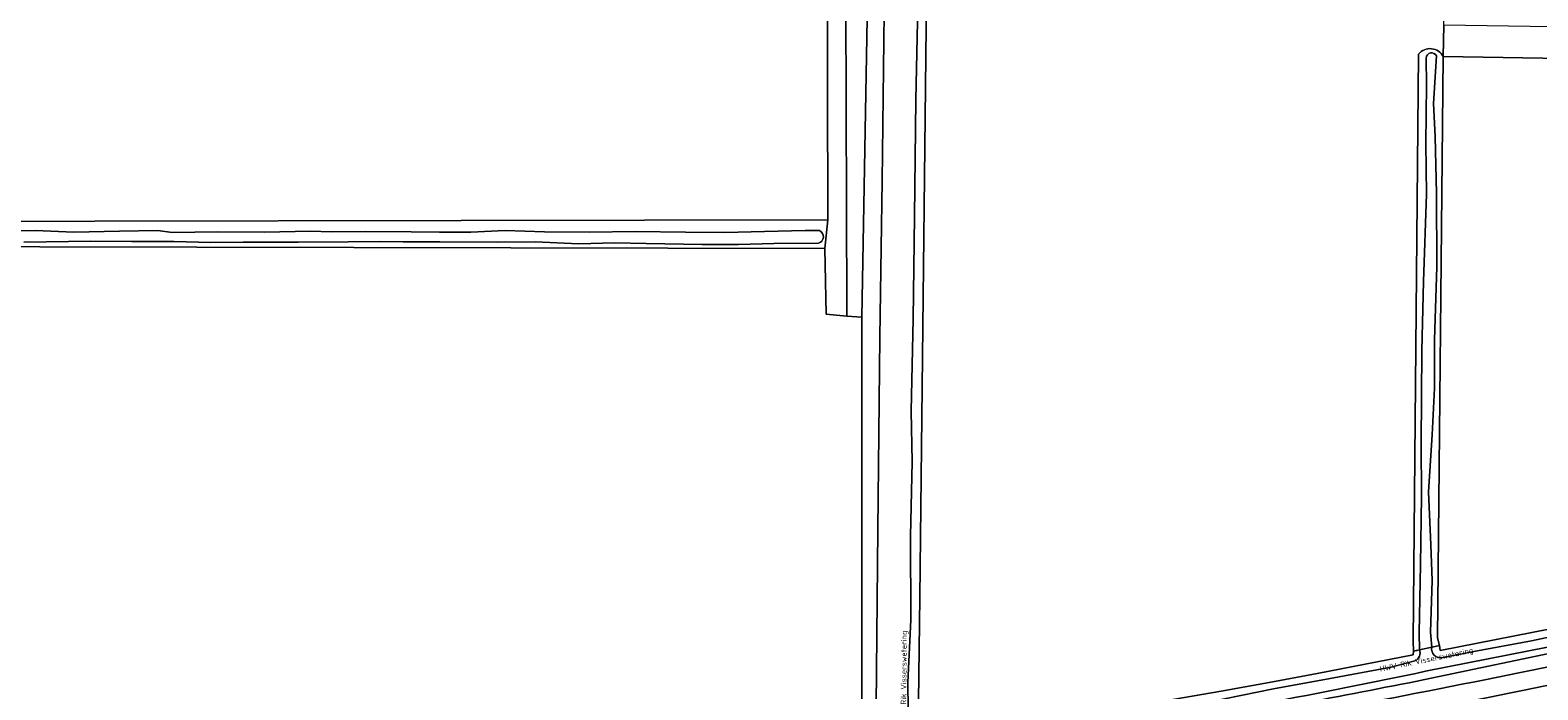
# Model space of a CAD drawing. Header units: metres. Extents: x 149984 to 156489, y 469398 to 478068.
# Tile 6 of 256: x 151683 to 151924, y 470949 to 471054. Entities that reach past the tile are written whole.
import ezdxf
from ezdxf.enums import TextEntityAlignment as Align

# ---------------------------------------------------------------- set-up
doc = ezdxf.new("R2010")
doc.units = ezdxf.units.M
doc.header["$LTSCALE"] = 0.75
for name, color, linetype, lineweight in [('B-WE-GR-GRAS-GV', 252, 'Continuous', 13), ('B-WE-GR-GROENVOORZIENING-GV', 252, 'Continuous', 18), ('B-WE-OG-TERREIN_ERF-GV', 252, 'Continuous', 18), ('B-WE-OG-TERREIN_OEVER-GV', 252, 'Continuous', 18), ('B-WE-OG-TOPOGRAFIE-T18', 7, 'Continuous', 18), ('B-WE-OG-WATER-GV', 252, 'Continuous', 18), ('B-WE-OG-WATER_SLOOT-GV', 252, 'Continuous', 18), ('B-WE-VH-GESLOTENVERHARDING-GV', 252, 'Continuous', 18), ('B-WE-VH-HALFVERHARDING-GV', 252, 'Continuous', 18)]:
    doc.layers.add(name, color=color, linetype=linetype, lineweight=lineweight)
doc.styles.add('NLCS-ISO-M500-T18', font='NLCS-ISO.ttf', dxfattribs={"height": 0.9})

msp = doc.modelspace()

# ---------------------------------------------------------------- linework, layer by layer
at = {"layer": 'B-WE-GR-GRAS-GV', "flags": 128}
for points in [[(151817.868, 471203.349), (151815.227, 471203.391), (151814.177, 471143.947), (151813.883, 471112.333), (151813.383, 471058.486), (151813.516, 471010.068), (151813.537, 471008.881), (151815.893, 471008.683), (151817.792, 471115.662), (151819.348, 471203.326), (151819.348, 471203.349)], [(151908.528, 471050.2), (151907.591, 470957.664), (151907.925, 470956.404), (151908.046, 470955.61), (151928.575, 470959.641), (151949.827, 470964.525), (151982.798, 470972.619), (151985.922, 470973.268), (151989.567, 470974.301), (151989.768, 470976.34), (151989.877, 471032.674), (151984.982, 471033.203), (151980.749, 471034.658), (151978.284, 471037.141), (151977.044, 471039.421), (151976.465, 471042.878), (151974.994, 471048.833), (151949.823, 471049.53)]]:
    msp.add_lwpolyline(points, close=True, dxfattribs=at)
for points in [[(151904.639, 471056.092), (151905.936, 471198.382), (151829.779, 471203.349), (151827.802, 471203.349), (151825.124, 470964.082), (151824.893, 470943.393), (151825.024, 470942.88), (151825.021, 470942.286), (151825.037, 470941.957), (151825.354, 470941.772), (151827.069, 470941.326), (151829.833, 470941.238), (151834.59, 470942.21), (151837.144, 470943.301), (151842.425, 470943.998), (151850.114, 470945.234), (151857.796, 470946.506), (151865.473, 470947.815), (151873.143, 470949.161), (151880.806, 470950.544), (151888.463, 470951.963), (151896.113, 470953.419), (151903.756, 470954.912), (151903.768, 470955.505)], [(151466.482, 471091.868), (151459.93, 471023.599), (151460.088, 471023.599), (151810.467, 471024.233), (151810.264, 471110.284)], [(151908.528, 471050.2), (151908.528, 471050.207), (151908.604, 471055.212), (151908.619, 471056.2)], [(151903.768, 470955.505), (151903.737, 470957.127), (151904.589, 471050.617)], [(151809.582, 470939.211), (151813.682, 470940.003), (151815.918, 470940.368), (151815.893, 470940.42), (151815.893, 471008.683), (151813.537, 471008.881), (151810.199, 471009.161), (151810.024, 471019.659), (151459.815, 471020.362), (151459.763, 471020.362), (151456.716, 470984.026), (151454.736, 470937.876), (151455.639, 470937.819), (151458.127, 470935.728), (151459.423, 470935.906), (151473.31, 470934.706), (151505.42, 470931.93)]]:
    msp.add_lwpolyline(points, dxfattribs=at)
at = {"layer": 'B-WE-GR-GRAS-GV'}
msp.add_lwpolyline([(151904.589, 471050.617, -0.5368086), (151908.528, 471050.2)], format="xyb", dxfattribs=at)
at = {"layer": 'B-WE-GR-GROENVOORZIENING-GV', "flags": 128}
msp.add_lwpolyline([(152042.181, 470985.629), (152042.335, 470985.243), (152042.18, 470984.509), (152040.87, 470983.948), (152034.345, 470982.394), (152020.01, 470978.191), (152002.228, 470973.496), (151990.189, 470970.472), (151986.956, 470969.431), (151982.837, 470968.446), (151950.159, 470960.657), (151928.893, 470955.897), (151905.603, 470950.994)], dxfattribs=at)
at = {"layer": 'B-WE-GR-GROENVOORZIENING-GV'}
for points in [[(151922.409, 470952.444, 0.0058177), (151951.292, 470958.778)], [(151893.286, 470946.731, 0.0046389), (151922.409, 470952.444)], [(151942.931, 470953.982, -0.0064289), (151913.845, 470947.753)], [(151921.583, 470946.575, 0.0031217), (151951.351, 470953.088)], [(151905.603, 470950.994, -0.0025385), (151885.576, 470947.121)]]:
    msp.add_lwpolyline(points, format="xyb", dxfattribs=at)
at = {"layer": 'B-WE-OG-TERREIN_ERF-GV', "flags": 128}
msp.add_lwpolyline([(151813.883, 471112.333), (151814.177, 471143.947), (151815.227, 471203.391), (151817.868, 471203.349), (151817.798, 471207.674), (151818.991, 471207.597), (151819.201, 471216.316), (151811.547, 471216.517), (151811.81, 471213.2), (151811.817, 471213.118), (151810.967, 471197.238), (151812.332, 471195.963), (151810.289, 471117.439), (151810.255, 471114.06), (151810.264, 471110.284), (151810.467, 471024.233), (151810.024, 471019.659), (151810.199, 471009.161), (151813.537, 471008.881), (151813.516, 471010.068), (151813.383, 471058.486)], close=True, dxfattribs=at)
msp.add_lwpolyline([(151939.57, 471054.756), (151908.604, 471055.212), (151908.528, 471050.207), (151908.528, 471050.2), (151949.823, 471049.53)], dxfattribs=at)
at = {"layer": 'B-WE-OG-TERREIN_OEVER-GV', "flags": 128}
for points in [[(151815.893, 471008.683), (151815.893, 470940.42), (151815.918, 470940.368), (151816.111, 470940.399), (151816.36, 470940.857), (151818.151, 470941.163), (151818.438, 470974.861), (151818.794, 471005.509), (151819.149, 471030.398), (151819.718, 471079.534), (151819.86, 471101.365), (151820.145, 471125.613), (151820.358, 471141.826), (151820.429, 471168.706), (151820.785, 471202.767), (151819.348, 471203.326), (151817.792, 471115.662)], [(151810.467, 471024.233), (151460.088, 471023.599), (151459.93, 471023.599), (151459.763, 471020.362), (151459.815, 471020.362), (151810.024, 471019.659)]]:
    msp.add_lwpolyline(points, close=True, dxfattribs=at)
for points in [[(151824.806, 471058.305), (151824.507, 471043.308), (151824.319, 471024.766), (151824.058, 471008.466), (151823.79, 470993.736), (151823.907, 470985.655), (151823.678, 470973.821), (151823.722, 470960.525), (151823.217, 470950.512), (151823.344, 470942.011), (151823.604, 470942.054), (151824.691, 470942.232), (151825.021, 470942.286), (151825.024, 470942.88), (151824.893, 470943.393), (151825.124, 470964.082), (151827.802, 471203.349)], [(151904.589, 471050.617), (151903.737, 470957.127), (151903.768, 470955.505), (151904.212, 470955.601), (151904.397, 470955.641)], [(151907.446, 471050.323), (151906.968, 471042.746), (151907.22, 471037.479), (151907.428, 471028.416), (151907.528, 471016.727), (151907.155, 471005.109), (151907.129, 470997.398), (151906.766, 470989.976), (151906.197, 470980.897), (151906.527, 470972.465), (151906.76, 470966.776), (151906.5, 470958.518), (151906.693, 470956.137), (151907.251, 470956.258), (151907.925, 470956.404), (151907.591, 470957.664), (151908.528, 471050.2)], [(151904.397, 470955.641), (151904.759, 470955.719), (151904.666, 470958.435), (151904.888, 470969.256), (151905.077, 470980.189), (151904.989, 470988.59), (151905.136, 471003.41), (151905.39, 471014.4), (151905.844, 471028.298), (151905.774, 471036.344), (151905.85, 471045.69), (151905.817, 471049.978)], [(151680.785, 471022.472), (151684.262, 471022.502), (151690.373, 471022.251), (151697.642, 471022.43), (151703.782, 471022.496), (151706.064, 471022.212), (151713.269, 471022.321), (151720.823, 471022.239), (151728.002, 471022.418), (151731.495, 471022.286), (151736.916, 471022.35), (151744.141, 471022.28), (151748.645, 471022.235), (151753.622, 471022.265), (151759.08, 471022.49), (151765.352, 471022.286), (151772.54, 471022.267), (151779.797, 471022.377), (151787.817, 471022.266), (151794.056, 471022.212), (151800.406, 471022.351), (151806.889, 471022.508), (151808.26, 471022.526), (151809.174, 471022.492)], [(151808.997, 471020.496), (151801.883, 471020.415), (151796.253, 471020.291), (151790.453, 471020.307), (151781.562, 471020.439), (151776.483, 471020.523), (151770.799, 471020.411), (151763.872, 471020.707), (151757.822, 471020.649), (151748.687, 471020.715), (151742.844, 471020.702), (151739.169, 471020.738), (151734.097, 471020.696), (151726.114, 471020.67), (151717.347, 471020.665), (151712.211, 471020.618), (151706.313, 471020.753), (151699.628, 471020.786), (151693.074, 471020.795), (151682.39, 471020.673)], [(152041.54, 470985.453), (152020.13, 470979.582), (152001.834, 470974.707), (151983.755, 470970.147), (151982.233, 470969.639), (151950.761, 470961.852), (151928.629, 470956.831), (151905.722, 470952.315)], [(151908.323, 470954.441), (151913.404, 470955.482), (151922.609, 470957.169), (151932.767, 470959.351), (151941.877, 470961.238), (151952.082, 470963.665), (151961.051, 470966.036), (151968.991, 470968.049), (151977.968, 470970.299), (151982.095, 470970.928), (151987.689, 470972.632), (151996.213, 470974.765), (152006.834, 470977.389), (152016.552, 470980.195), (152023.668, 470982.237), (152030.403, 470983.746), (152037.507, 470985.9), (152040.131, 470986.502), (152041.24, 470986.604)], [(151928.575, 470959.641), (151908.046, 470955.61), (151907.925, 470956.404), (151907.251, 470956.258), (151906.693, 470956.137)], [(151904.759, 470955.719), (151904.397, 470955.641), (151904.212, 470955.601), (151903.768, 470955.505), (151903.756, 470954.912), (151896.113, 470953.419), (151888.463, 470951.963), (151880.806, 470950.544), (151873.143, 470949.161), (151865.473, 470947.815), (151857.796, 470946.506), (151850.114, 470945.234), (151842.425, 470943.998), (151837.144, 470943.301), (151834.59, 470942.21), (151829.833, 470941.238), (151827.069, 470941.326), (151825.354, 470941.772), (151825.037, 470941.957), (151825.021, 470942.286), (151824.691, 470942.232), (151823.604, 470942.054), (151823.344, 470942.011)], [(151905.603, 470950.994), (151928.893, 470955.897)], [(151825.778, 470940.171), (151830.914, 470940.672), (151837.706, 470941.692), (151845.288, 470942.853), (151853.85, 470944.077), (151862.844, 470945.707), (151871.1, 470947.367), (151881.473, 470949.493), (151890.517, 470951.187), (151900.245, 470952.968), (151904.02, 470953.95)]]:
    msp.add_lwpolyline(points, dxfattribs=at)
at = {"layer": 'B-WE-OG-TERREIN_OEVER-GV'}
for points in [[(151908.528, 471050.2, 0.5368086), (151904.589, 471050.617)], [(151905.817, 471049.978, -0.7825611), (151907.446, 471050.323)], [(151809.174, 471022.492, -0.7031557), (151808.997, 471020.496)], [(151904.02, 470953.95, 0.3806588), (151904.759, 470955.719)], [(151906.693, 470956.137, 0.4936484), (151908.323, 470954.441)], [(151905.722, 470952.315, -0.0051677), (151880.415, 470947.264)], [(151885.576, 470947.121, 0.0025385), (151905.603, 470950.994)]]:
    msp.add_lwpolyline(points, format="xyb", dxfattribs=at)
at = {"layer": 'B-WE-OG-WATER-GV', "flags": 128}
for points in [[(151819.718, 471079.534), (151819.149, 471030.398), (151818.794, 471005.509), (151818.438, 470974.861), (151818.151, 470941.163), (151823.344, 470942.011), (151823.217, 470950.512), (151823.722, 470960.525), (151823.678, 470973.821), (151823.907, 470985.655), (151823.79, 470993.736), (151824.058, 471008.466), (151824.319, 471024.766), (151824.507, 471043.308), (151824.806, 471058.305)], [(151904.759, 470955.719), (151906.693, 470956.137), (151906.5, 470958.518), (151906.76, 470966.776), (151906.527, 470972.465), (151906.197, 470980.897), (151906.766, 470989.976), (151907.129, 470997.398), (151907.155, 471005.109), (151907.528, 471016.727), (151907.428, 471028.416), (151907.22, 471037.479), (151906.968, 471042.746), (151907.446, 471050.323)], [(151905.817, 471049.978), (151905.85, 471045.69), (151905.774, 471036.344), (151905.844, 471028.298), (151905.39, 471014.4), (151905.136, 471003.41), (151904.989, 470988.59), (151905.077, 470980.189), (151904.888, 470969.256), (151904.666, 470958.435), (151904.759, 470955.719)], [(152041.24, 470986.604), (152040.131, 470986.502), (152037.507, 470985.9), (152030.403, 470983.746), (152023.668, 470982.237), (152016.552, 470980.195), (152006.834, 470977.389), (151996.213, 470974.765), (151987.689, 470972.632), (151982.095, 470970.928), (151977.968, 470970.299), (151968.991, 470968.049), (151961.051, 470966.036), (151952.082, 470963.665), (151941.877, 470961.238), (151932.767, 470959.351), (151922.609, 470957.169), (151913.404, 470955.482), (151908.323, 470954.441)], [(151905.722, 470952.315), (151928.629, 470956.831), (151950.761, 470961.852), (151982.233, 470969.639), (151983.755, 470970.147), (152001.834, 470974.707)], [(151906.693, 470956.137), (151904.759, 470955.719)], [(151904.02, 470953.95), (151900.245, 470952.968), (151890.517, 470951.187), (151881.473, 470949.493), (151871.1, 470947.367), (151862.844, 470945.707), (151853.85, 470944.077), (151845.288, 470942.853), (151837.706, 470941.692), (151830.914, 470940.672), (151825.778, 470940.171)]]:
    msp.add_lwpolyline(points, dxfattribs=at)
at = {"layer": 'B-WE-OG-WATER-GV'}
for points in [[(151907.446, 471050.323, 0.7825611), (151905.817, 471049.978)], [(151904.759, 470955.719, -0.3806588), (151904.02, 470953.95)], [(151908.323, 470954.441, -0.4936484), (151906.693, 470956.137)], [(151880.415, 470947.264, 0.0051677), (151905.722, 470952.315)]]:
    msp.add_lwpolyline(points, format="xyb", dxfattribs=at)
at = {"layer": 'B-WE-OG-WATER_SLOOT-GV', "flags": 128}
for points in [[(151809.174, 471022.492), (151808.26, 471022.526), (151806.889, 471022.508), (151800.406, 471022.351), (151794.056, 471022.212), (151787.817, 471022.266), (151779.797, 471022.377), (151772.54, 471022.267), (151765.352, 471022.286), (151759.08, 471022.49), (151753.622, 471022.265), (151748.645, 471022.235), (151744.141, 471022.28), (151736.916, 471022.35), (151731.495, 471022.286), (151728.002, 471022.418), (151720.823, 471022.239), (151713.269, 471022.321), (151706.064, 471022.212), (151703.782, 471022.496), (151697.642, 471022.43), (151690.373, 471022.251), (151684.262, 471022.502), (151680.785, 471022.472)], [(151682.39, 471020.673), (151693.074, 471020.795), (151699.628, 471020.786), (151706.313, 471020.753), (151712.211, 471020.618), (151717.347, 471020.665), (151726.114, 471020.67), (151734.097, 471020.696), (151739.169, 471020.738), (151742.844, 471020.702), (151748.687, 471020.715), (151757.822, 471020.649), (151763.872, 471020.707), (151770.799, 471020.411), (151776.483, 471020.523), (151781.562, 471020.439), (151790.453, 471020.307), (151796.253, 471020.291), (151801.883, 471020.415), (151808.997, 471020.496)]]:
    msp.add_lwpolyline(points, dxfattribs=at)
at = {"layer": 'B-WE-OG-WATER_SLOOT-GV'}
msp.add_lwpolyline([(151808.997, 471020.496, 0.7031557), (151809.174, 471022.492)], format="xyb", dxfattribs=at)
at = {"layer": 'B-WE-VH-GESLOTENVERHARDING-GV'}
for points in [[(151951.292, 470958.778, -0.0058177), (151922.409, 470952.444)], [(151922.409, 470952.444, -0.0046389), (151893.286, 470946.731)], [(151913.845, 470947.753, 0.0064289), (151942.931, 470953.982)]]:
    msp.add_lwpolyline(points, format="xyb", dxfattribs=at)
at = {"layer": 'B-WE-VH-HALFVERHARDING-GV'}
msp.add_lwpolyline([(151951.351, 470953.088, -0.0031217), (151921.583, 470946.575)], format="xyb", dxfattribs=at)

# ---------------------------------------------------------------- texts
at = {"layer": 'B-WE-OG-TOPOGRAFIE-T18', "style": 'NLCS-ISO-M500-T18'}
for s, rotation, p in [('Rik Visserswetering', 89.6, (151822.716, 470952.89)), ('HWV Rik Visserswetering', 11.5, (151905.864, 470954.046))]:
    msp.add_text(s, height=0.9, rotation=rotation, dxfattribs=at).set_placement(p, align=Align.MIDDLE)

doc.saveas('drawing.dxf')
